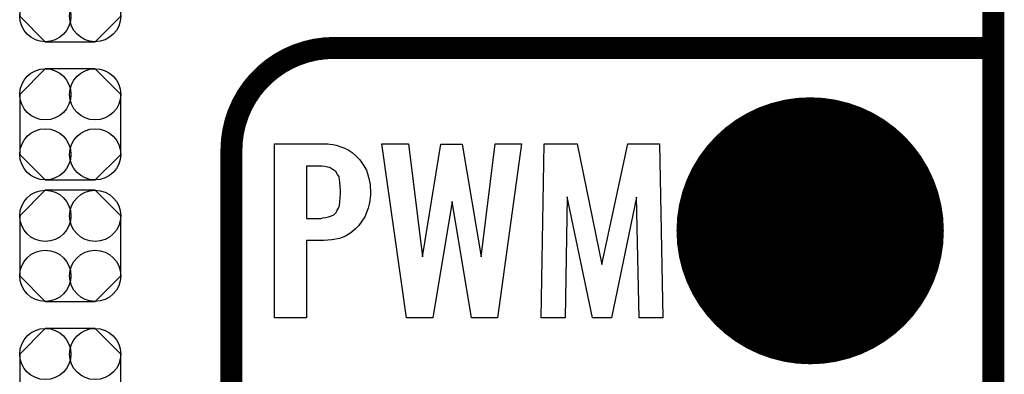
# Model space of a CAD drawing. Extents: x -0.07 to 0.95, y -0.15 to 2.1.
# Tile 10 of 19: x 0.68 to 0.95, y 0.66 to 0.76. Entities that reach past the tile are written whole.
import ezdxf

# ---------------------------------------------------------------- set-up
doc = ezdxf.new("R2010")
doc.units = 0
doc.layers.get('0').update_dxf_attribs({"linetype": 'CONTINUOUS'})
for name, color, linetype in [('gko', 6, 'CONTINUOUS'), ('gto', 2, 'CONTINUOUS'), ('gts', 1, 'CONTINUOUS')]:
    doc.layers.add(name, color=color, linetype=linetype)

# ---------------------------------------------------------------- blocks, each defined once
blk = doc.blocks.new('D40')
at = {"const_width": 0.003}
blk.add_lwpolyline([(-0.0015, 0, 1), (0.0015, 0, 1)], format="xyb", close=True, dxfattribs=at)
blk = doc.blocks.new('D110')
blk.add_lwpolyline([(0.0068, 0.0152), (-0.0068, 0.0152), (-0.0138, 0.0082), (-0.0138, -0.0082), (-0.0068, -0.0152), (0.0068, -0.0152), (0.0138, -0.0082), (0.0138, 0.0082)], close=True)
for centre in [(-0.0068, 0.0082), (0.0068, 0.0082), (-0.0068, -0.0082), (0.0068, -0.0082)]:
    blk.add_circle(centre, 0.007)
blk = doc.blocks.new('D67')
at = {"const_width": 0.0365}
blk.add_lwpolyline([(-0.01825, 0, 1), (0.01825, 0, 1)], format="xyb", close=True, dxfattribs=at)

msp = doc.modelspace()

# ---------------------------------------------------------------- linework, layer by layer
at = {"layer": 'gko', "color": 6, "const_width": 0.006}
msp.add_lwpolyline([(0.95, -0.05), (0.95, 2.01)], dxfattribs=at)
at = {"layer": 'gto', "color": 2, "const_width": 0.006}
msp.add_lwpolyline([(0.77, 0.75, 0.414214), (0.742, 0.722)], format="xyb", dxfattribs=at)
for points in [[(0.77, 0.75), (0.77, 0.75)], [(0.77, 0.75), (0.77, 0.75)], [(0.77, 0.75), (0.95, 0.75)], [(0.742, -0.022), (0.742, 0.722)]]:
    msp.add_lwpolyline(points, dxfattribs=at)
at = {"layer": 'gto', "color": 2}
for points in [[(0.7689, 0.7237), (0.7697, 0.7236), (0.7706, 0.7234), (0.7716, 0.723), (0.7727, 0.7227), (0.7739, 0.7221), (0.775, 0.7214), (0.7761, 0.7204), (0.7771, 0.7194), (0.778, 0.718), (0.7789, 0.7166), (0.7794, 0.7147), (0.7799, 0.7127), (0.78, 0.7103), (0.78, 0.7101), (0.78, 0.7097), (0.7799, 0.7091), (0.7798, 0.7082), (0.7796, 0.7073), (0.7793, 0.7062), (0.7789, 0.705), (0.7784, 0.7038), (0.7776, 0.7026), (0.7768, 0.7014), (0.7758, 0.7004), (0.7746, 0.6994), (0.7731, 0.6985), (0.7715, 0.6979), (0.7694, 0.6975), (0.7672, 0.6973), (0.7625, 0.6973), (0.7625, 0.6762), (0.7538, 0.6762), (0.7538, 0.7238), (0.7683, 0.7238), (0.7689, 0.7237)], [(0.8146, 0.6762), (0.8075, 0.6762), (0.8023, 0.708), (0.797, 0.6762), (0.7898, 0.6762), (0.7831, 0.7238), (0.7903, 0.7238), (0.7942, 0.6929), (0.7992, 0.7237), (0.805, 0.7237), (0.8102, 0.6929), (0.814, 0.7238), (0.8212, 0.7238), (0.8146, 0.6762)], [(0.8598, 0.6762), (0.8533, 0.6762), (0.8526, 0.7092), (0.8458, 0.6762), (0.8406, 0.6762), (0.8337, 0.7093), (0.8331, 0.6762), (0.8266, 0.6762), (0.8274, 0.7238), (0.8364, 0.7238), (0.8431, 0.6908), (0.8502, 0.7238), (0.8589, 0.7238), (0.8598, 0.6762)], [(0.7667, 0.7177), (0.7625, 0.7177), (0.7625, 0.7034), (0.7664, 0.7034), (0.767, 0.7035), (0.7678, 0.7036), (0.7685, 0.7038), (0.7693, 0.7041), (0.77, 0.7044), (0.7705, 0.7049), (0.7706, 0.705), (0.7707, 0.7052), (0.7709, 0.7056), (0.7712, 0.7062), (0.7715, 0.7069), (0.7716, 0.7079), (0.7717, 0.709), (0.7718, 0.7103), (0.7718, 0.7104), (0.7718, 0.7107), (0.7718, 0.7113), (0.7717, 0.7119), (0.7716, 0.7133), (0.7715, 0.714), (0.7714, 0.7146), (0.7714, 0.7147), (0.7713, 0.7149), (0.771, 0.7154), (0.7705, 0.7162), (0.7697, 0.7168), (0.7696, 0.7168), (0.7694, 0.7169), (0.7691, 0.7171), (0.7688, 0.7173), (0.7682, 0.7174), (0.7675, 0.7176), (0.7667, 0.7177)]]:
    msp.add_lwpolyline(points, dxfattribs=at)

# ---------------------------------------------------------------- block references
at = {"layer": 'gto'}
for p in [(0.77, 0.75), (0.77, 0.75), (0.77, 0.75), (0.77, 0.75), (0.95, 0.75), (0.742, 0.722), (0.742, 0.722)]:
    msp.add_blockref('D40', p, dxfattribs=at)
at = {"layer": 'gts'}
for name, p in [('D110', (0.698, 0.7669)), ('D110', (0.698, 0.7291)), ('D67', (0.9, 0.7)), ('D110', (0.698, 0.6959)), ('D110', (0.698, 0.6581))]:
    msp.add_blockref(name, p, dxfattribs=at)

doc.saveas('drawing.dxf')
